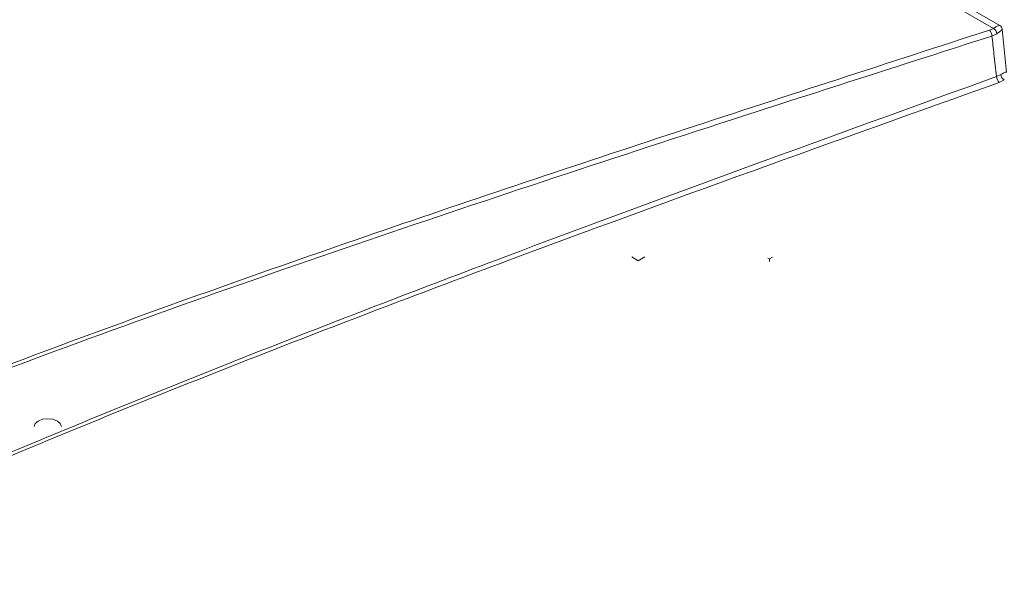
# Model space of a CAD drawing. Header units: millimetres. Extents: x 0 to 2100, y 0 to 1485.
# Tile 115 of 118: x 1711 to 1774, y 1302 to 1338. Entities that reach past the tile are written whole.
import ezdxf

# ---------------------------------------------------------------- set-up
doc = ezdxf.new("R2010")
doc.units = ezdxf.units.MM
doc.header["$LTSCALE"] = 5

msp = doc.modelspace()

# ---------------------------------------------------------------- linework, layer by layer
at = {"color": 7, "linetype": 'Continuous', "lineweight": 15}
for p, q in [((1773.718, 1337.3), (1766.919, 1341.225)), ((1774.13, 1337.484), (1767.534, 1341.292)), ((1773.479, 1337.19), (1773.718, 1337.3)), ((1774.555, 1334.474), (1774.281, 1337.247)), ((1773.939, 1336.955), (1773.625, 1336.806)), ((1773.927, 1334.214), (1774.197, 1334.339)), ((1774.419, 1333.993), (1774.085, 1333.833)), ((1750.972, 1322.421), (1750.562, 1322.658)), ((1751.383, 1322.658), (1750.972, 1322.421)), ((1759.369, 1322.535), (1759.571, 1322.652)), ((1759.369, 1322.535), (1759.281, 1322.586)), ((1759.369, 1322.359), (1759.369, 1322.535))]:
    msp.add_line(p, q, dxfattribs=at)
at = {"color": 7, "linetype": 'Continuous', "lineweight": 15, "flags": 128}
msp.add_lwpolyline([(1712.267, 1311.797), (1712.334, 1311.99), (1712.524, 1312.154), (1712.807, 1312.264), (1713.142, 1312.302), (1713.477, 1312.264), (1713.761, 1312.154), (1713.951, 1311.99), (1714.017, 1311.797)], dxfattribs=at)
at = {"color": 7, "linetype": 'Continuous', "lineweight": 15}
for centre, radius, start, end in [((1772.991, 1336.783), 0.635, 2.03657, 39.80083), ((1773.494, 1336.913), 0.447, 5.47799, 60.04952), ((1774.524, 1334.237), 0.597, 182.28019, 222.62835), ((1774.642, 1334.38), 0.447, 185.29461, 240.04349)]:
    msp.add_arc(centre, radius, start, end, dxfattribs=at)
for points, knots in [([(1413.666, 1147.244), (1424.425, 1150.242), (1442.019, 1155.145), (1466.019, 1162.449), (1484.298, 1168.539), (1500.647, 1174.626), (1515.069, 1180.654), (1528.818, 1187.19), (1541.699, 1194.262), (1553.375, 1201.854), (1563.785, 1209.907), (1573.297, 1218.22), (1582.194, 1226.769), (1590.711, 1235.45), (1598.892, 1243.958), (1606.943, 1252.222), (1615.027, 1260.194), (1623.563, 1268.004), (1632.819, 1275.672), (1643.102, 1283.047), (1654.412, 1290.07), (1666.471, 1296.667), (1680.64, 1303.539), (1697.023, 1310.561), (1715.597, 1317.703), (1734.653, 1324.429), (1754.002, 1330.877), (1766.989, 1335.087), (1773.479, 1337.19)], [0, 0, 0, 0, 0.071885, 0.117566, 0.163238, 0.198848, 0.234595, 0.270327, 0.305954, 0.341464, 0.376023, 0.410615, 0.445278, 0.479972, 0.514617, 0.546709, 0.578818, 0.610898, 0.642952, 0.676192, 0.709505, 0.74284, 0.776109, 0.820816, 0.865559, 0.910369, 0.95521, 1, 1, 1, 1]), ([(1774.28, 1337.246), (1774.28, 1337.259), (1774.28, 1337.309), (1774.24, 1337.389), (1774.183, 1337.456), (1774.139, 1337.477), (1774.128, 1337.482)], [0, 0, 0, 0, 0.1339661, 0.5005423, 0.8817856, 1, 1, 1, 1]), ([(1773.625, 1336.806), (1765.536, 1334.215), (1749.355, 1329.031), (1725.311, 1320.962), (1705.705, 1313.763), (1690.467, 1307.578), (1678.858, 1302.49), (1667.198, 1296.885), (1655.6, 1290.666), (1644.589, 1283.938), (1634.358, 1276.675), (1624.811, 1268.941), (1615.915, 1260.858), (1607.434, 1252.536), (1598.43, 1243.31), (1588.76, 1233.243), (1578.009, 1222.458), (1568.398, 1213.672), (1560.075, 1206.867), (1553.45, 1201.899), (1546.4, 1197.118), (1538.886, 1192.539), (1530.934, 1188.18), (1522.552, 1183.987), (1513.8, 1179.97), (1501.645, 1174.83), (1485.811, 1168.857), (1466.136, 1162.251), (1450.07, 1157.319), (1432.627, 1152.184), (1421.868, 1149.149), (1413.796, 1146.872)], [0, 0, 0, 0, 0.0558164, 0.1116452, 0.1676267, 0.195715, 0.2238013, 0.2553665, 0.287022, 0.319033, 0.3517837, 0.3845416, 0.417982, 0.4515735, 0.4851805, 0.5283673, 0.5715598, 0.6148675, 0.6366162, 0.6583628, 0.6801905, 0.7020172, 0.72407, 0.7461245, 0.7687152, 0.791307, 0.836726, 0.882377, 0.9281061, 0.9460583, 1, 1, 1, 1]), ([(1773.927, 1334.214), (1773.871, 1334.699), (1773.772, 1335.563), (1773.67, 1336.428), (1773.625, 1336.806)], [0, 0, 0, 0, 0.562858, 1, 1, 1, 1]), ([(1414.241, 1144.13), (1425.206, 1146.831), (1443.415, 1151.317), (1468.503, 1158.109), (1488.857, 1164.236), (1504.913, 1169.748), (1516.854, 1174.366), (1525.646, 1178.069), (1534.208, 1182.019), (1542.52, 1186.248), (1550.437, 1190.757), (1558.887, 1196.168), (1567.618, 1202.561), (1576.524, 1209.964), (1586.271, 1218.918), (1596.746, 1229.431), (1606.915, 1240.061), (1615.963, 1249.321), (1623.935, 1257.145), (1632.323, 1264.774), (1641.306, 1272.167), (1651.086, 1279.262), (1661.793, 1286.091), (1673.335, 1292.608), (1685.606, 1298.871), (1698.382, 1304.834), (1712.143, 1310.783), (1726.818, 1316.717), (1747.536, 1324.666), (1763.368, 1330.394), (1773.927, 1334.214)], [0, 0, 0, 0, 0.07178, 0.119207, 0.166705, 0.209806, 0.23146, 0.253114, 0.275224, 0.297332, 0.319688, 0.342044, 0.37315, 0.40438, 0.435844, 0.483231, 0.530627, 0.562264, 0.593911, 0.625114, 0.65631, 0.687869, 0.719428, 0.752119, 0.784813, 0.817787, 0.850763, 0.888029, 0.925321, 1, 1, 1, 1]), ([(1774.085, 1333.833), (1763.537, 1330.061), (1747.71, 1324.403), (1726.974, 1316.521), (1710.78, 1310.017), (1694.142, 1302.783), (1679.154, 1295.514), (1666.607, 1288.71), (1656.309, 1282.524), (1645.58, 1275.27), (1634.78, 1266.802), (1624.797, 1257.81), (1616.106, 1249.291), (1605.803, 1238.744), (1595.694, 1228.139), (1585.115, 1217.692), (1576.746, 1209.992), (1567.748, 1202.505), (1558.27, 1195.554), (1548.226, 1189.261), (1537.787, 1183.604), (1526.602, 1178.291), (1514.746, 1173.325), (1502.315, 1168.671), (1486.987, 1163.478), (1468.618, 1157.91), (1443.541, 1151.05), (1425.322, 1146.495), (1414.36, 1143.755)], [0, 0, 0, 0, 0.074562, 0.111881, 0.149197, 0.19311, 0.237014, 0.266768, 0.29654, 0.326282, 0.366008, 0.405911, 0.437419, 0.468929, 0.53197, 0.563433, 0.594891, 0.626582, 0.658263, 0.686904, 0.715586, 0.744241, 0.773898, 0.803579, 0.83325, 0.880684, 0.928211, 1, 1, 1, 1])]:
    msp.add_open_spline(points, degree=3, knots=knots, dxfattribs=at)
at = {"color": 8, "linetype": 'Continuous', "lineweight": 15}
for points, knots in [([(1773.718, 1337.3), (1773.791, 1337.344), (1773.936, 1337.43), (1774.08, 1337.491), (1774.109, 1337.479), (1774.124, 1337.473)], [0, 0, 0, 0, 0.337197, 0.664237, 1, 1, 1, 1]), ([(1774.272, 1337.247), (1774.271, 1337.231), (1774.269, 1337.202), (1774.15, 1337.098), (1774.01, 1337.003), (1773.939, 1336.955)], [0, 0, 0, 0, 0.346728, 0.6683744, 1, 1, 1, 1]), ([(1774.197, 1334.339), (1774.263, 1334.379), (1774.337, 1334.423), (1774.444, 1334.477), (1774.536, 1334.514), (1774.541, 1334.488), (1774.544, 1334.474)], [0, 0, 0, 0, 0.279733, 0.313378, 0.633955, 1, 1, 1, 1])]:
    msp.add_open_spline(points, degree=3, knots=knots, dxfattribs=at)

doc.saveas('drawing.dxf')
